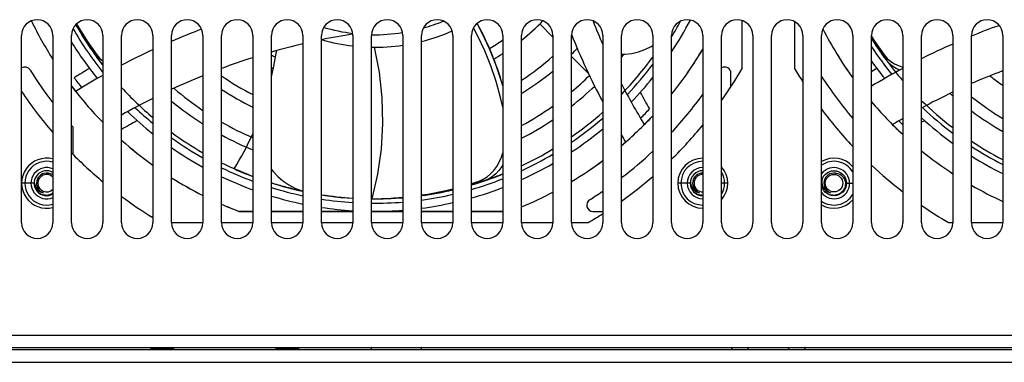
# Model space of a CAD drawing. Header units: millimetres. Extents: x -2579 to 1363, y -329 to 2298.
# Tile 10 of 256: x -1679 to -1521, y -79 to -24. Entities that reach past the tile are written whole.
import ezdxf

# ---------------------------------------------------------------- set-up
doc = ezdxf.new("R2010")
doc.units = ezdxf.units.MM
doc.header["$LTSCALE"] = 30.734
doc.layers.get('0').update_dxf_attribs({"linetype": 'CONTINUOUS'})

msp = doc.modelspace()

# ---------------------------------------------------------------- linework, layer by layer
at = {"color": 7}
for p, q in [((-1669.56, -24.89), (-1669.1, -25.72)), ((-1595.3, -24.77), (-1593.24, -26.88)), ((-1562.94, -31.91), (-1562.94, -24.24)), ((-1554.54, -24.41), (-1554.54, -31.91)), ((-1678.24, -56.61), (-1678.24, -26.61)), ((-1673.24, -26.61), (-1673.24, -56.61)), ((-1670.24, -56.61), (-1670.24, -26.61)), ((-1665.24, -26.61), (-1665.24, -56.61)), ((-1662.24, -56.61), (-1662.24, -26.61)), ((-1657.24, -26.61), (-1657.24, -56.61)), ((-1654.24, -56.61), (-1654.24, -26.61)), ((-1649.24, -26.61), (-1649.24, -56.61)), ((-1646.24, -56.61), (-1646.24, -26.61)), ((-1641.24, -26.61), (-1641.24, -56.61)), ((-1638.24, -56.61), (-1638.24, -26.61)), ((-1633.24, -26.61), (-1633.24, -56.61)), ((-1630.24, -56.61), (-1630.24, -26.61)), ((-1625.24, -26.61), (-1625.24, -56.61)), ((-1622.24, -56.61), (-1622.24, -26.61)), ((-1617.24, -26.61), (-1617.24, -56.61)), ((-1614.24, -56.61), (-1614.24, -26.61)), ((-1609.24, -26.61), (-1609.24, -56.61)), ((-1606.24, -56.61), (-1606.24, -26.61)), ((-1601.24, -26.61), (-1601.24, -56.61)), ((-1598.24, -56.61), (-1598.24, -26.61)), ((-1593.24, -26.61), (-1593.24, -56.61)), ((-1590.24, -56.61), (-1590.24, -26.61)), ((-1585.24, -26.61), (-1585.24, -56.61)), ((-1582.24, -56.61), (-1582.24, -26.61)), ((-1577.24, -26.61), (-1577.24, -56.61)), ((-1574.24, -56.61), (-1574.24, -26.61)), ((-1569.24, -26.61), (-1569.24, -56.61)), ((-1566.24, -56.61), (-1566.24, -26.61)), ((-1561.24, -26.61), (-1561.24, -56.61)), ((-1558.24, -56.61), (-1558.24, -26.61)), ((-1553.24, -26.61), (-1553.24, -56.61)), ((-1550.24, -56.61), (-1550.24, -26.61)), ((-1545.24, -26.61), (-1545.24, -56.61)), ((-1542.24, -56.61), (-1542.24, -26.61)), ((-1537.24, -26.61), (-1537.24, -56.61)), ((-1534.24, -56.61), (-1534.24, -26.61)), ((-1529.24, -26.61), (-1529.24, -56.61)), ((-1526.24, -56.61), (-1526.24, -26.61)), ((-1521.24, -26.61), (-1521.24, -56.61)), ((-1665.9, -30.53), (-1666.19, -29.75)), ((-1666.19, -29.75), (-1665.71, -30.3)), ((-1539.9, -30.53), (-1540.19, -29.75)), ((-1540.19, -29.75), (-1539.71, -30.3)), ((-1665.43, -31.08), (-1665.9, -30.53)), ((-1665.71, -30.3), (-1665.24, -30.7)), ((-1665.24, -31.24), (-1665.43, -31.08)), ((-1590.24, -29.97), (-1587.49, -32.79)), ((-1539.43, -31.08), (-1539.9, -30.53)), ((-1539.71, -30.3), (-1539.16, -30.77)), ((-1564.74, -34.82), (-1564.74, -32.68)), ((-1669.99, -45.67), (-1669.99, -41.31)), ((-1644.05, -48.03), (-1644.24, -47.94)), ((-1643.86, -48.11), (-1644.05, -48.03)), ((-1643.55, -48.25), (-1643.86, -48.11)), ((-1676.24, -50.26), (-1678.24, -50.26)), ((-1676.21, -49.9), (-1676.21, -50.1)), ((-1676.21, -50.1), (-1676.19, -50.3)), ((-1606.24, -50.51), (-1604.21, -49.89)), ((-1606.24, -50.29), (-1605.04, -49.92)), ((-1605.04, -49.92), (-1604.37, -49.63)), ((-1604.21, -49.89), (-1605.04, -49.92)), ((-1604.44, -49.96), (-1604.63, -50.03)), ((-1604.25, -49.9), (-1604.44, -49.96)), ((-1604.37, -49.63), (-1603.76, -49.25)), ((-1604.14, -49.86), (-1604.25, -49.9)), ((-1603.54, -49.6), (-1604.21, -49.89)), ((-1604.01, -49.82), (-1604.14, -49.86)), ((-1603.89, -49.78), (-1604.01, -49.82)), ((-1603.61, -49.68), (-1603.89, -49.78)), ((-1571.24, -50.26), (-1573.24, -50.26)), ((-1571.21, -49.9), (-1571.21, -50.1)), ((-1571.21, -50.1), (-1571.19, -50.3)), ((-1565.24, -50.26), (-1566.24, -50.26)), ((-1550.21, -49.9), (-1550.21, -50.1)), ((-1550.21, -50.1), (-1550.19, -50.3)), ((-1546.24, -50.26), (-1545.24, -50.26)), ((-1635, -51.13), (-1635.26, -51.07)), ((-1609.64, -51.41), (-1609.82, -51.45)), ((-1609.44, -51.36), (-1609.64, -51.41)), ((-1609.24, -51.32), (-1609.44, -51.36)), ((-1622.23, -52.76), (-1622.14, -52.76)), ((-1622.14, -52.76), (-1619.15, -52.67)), ((-1619.15, -52.67), (-1617.24, -52.51)), ((-1617.7, -52.59), (-1617.24, -52.55)), ((-1614.24, -52.22), (-1612.68, -52)), ((-1612.64, -52), (-1612.72, -52.01)), ((-1643.46, -54.76), (-1641.24, -54.76)), ((-1641.24, -54.76), (-1643.46, -54.76)), ((-1638.24, -54.76), (-1633.24, -54.76)), ((-1633.24, -54.76), (-1638.24, -54.76)), ((-1630.24, -54.76), (-1625.24, -54.76)), ((-1625.24, -54.76), (-1630.24, -54.76)), ((-1622.24, -54.76), (-1617.24, -54.76)), ((-1617.24, -54.76), (-1622.24, -54.76)), ((-1614.24, -54.76), (-1609.24, -54.76)), ((-1609.24, -54.76), (-1614.24, -54.76)), ((-1606.24, -54.76), (-1601.24, -54.76)), ((-1601.24, -54.76), (-1606.24, -54.76)), ((-1586.81, -54.76), (-1585.24, -54.76)), ((-1654.24, -56.56), (-1649.24, -56.56)), ((-1646.24, -56.56), (-1641.24, -56.56)), ((-1638.24, -56.56), (-1633.24, -56.56)), ((-1630.24, -56.56), (-1625.24, -56.56)), ((-1622.24, -56.56), (-1617.24, -56.56)), ((-1614.24, -56.56), (-1609.24, -56.56)), ((-1606.24, -56.56), (-1601.24, -56.56)), ((-1598.24, -56.56), (-1593.24, -56.56)), ((-1590.24, -56.56), (-1587.58, -56.56)), ((-1529.89, -56.56), (-1529.24, -56.56)), ((-1526.24, -56.56), (-1521.24, -56.56)), ((-1212.94, -74.61), (-1778.54, -74.61)), ((-1212.94, -76.61), (-1778.54, -76.61)), ((-1218.24, -76.91), (-1773.24, -76.91)), ((-1657.61, -76.86), (-1657.61, -76.91)), ((-1657.46, -76.77), (-1657.6, -76.85)), ((-1657.6, -76.85), (-1657.6, -76.85)), ((-1657.47, -76.61), (-1657.47, -76.77)), ((-1656.17, -76.67), (-1656.43, -76.68)), ((-1656.11, -76.75), (-1656.41, -76.76)), ((-1656.11, -76.85), (-1656.41, -76.86)), ((-1655.33, -76.71), (-1656.11, -76.75)), ((-1655.33, -76.81), (-1656.11, -76.85)), ((-1655.31, -76.89), (-1655.61, -76.91)), ((-1655.03, -76.7), (-1655.33, -76.71)), ((-1655.03, -76.8), (-1655.33, -76.81)), ((-1655.04, -76.62), (-1655.31, -76.63)), ((-1655.04, -76.88), (-1655.31, -76.89)), ((-1654.83, -76.61), (-1655.04, -76.62)), ((-1654.01, -76.79), (-1653.87, -76.71)), ((-1654.01, -76.79), (-1654.01, -76.91)), ((-1653.87, -76.71), (-1653.87, -76.61)), ((-1653.87, -76.71), (-1653.87, -76.71)), ((-1653.87, -76.71), (-1653.87, -76.71)), ((-1637.61, -76.86), (-1637.61, -76.91)), ((-1637.46, -76.77), (-1637.6, -76.85)), ((-1637.6, -76.85), (-1637.6, -76.85)), ((-1637.47, -76.61), (-1637.47, -76.77)), ((-1636.17, -76.67), (-1636.43, -76.68)), ((-1636.11, -76.75), (-1636.41, -76.76)), ((-1636.11, -76.85), (-1636.41, -76.86)), ((-1635.33, -76.71), (-1636.11, -76.75)), ((-1635.33, -76.81), (-1636.11, -76.85)), ((-1635.31, -76.89), (-1635.61, -76.91)), ((-1635.03, -76.7), (-1635.33, -76.71)), ((-1635.03, -76.8), (-1635.33, -76.81)), ((-1635.04, -76.62), (-1635.31, -76.63)), ((-1635.04, -76.88), (-1635.31, -76.89)), ((-1634.83, -76.61), (-1635.04, -76.62)), ((-1634.01, -76.79), (-1633.87, -76.71)), ((-1634.01, -76.79), (-1634.01, -76.91)), ((-1633.87, -76.71), (-1633.87, -76.61)), ((-1633.87, -76.71), (-1633.87, -76.71)), ((-1633.87, -76.71), (-1633.87, -76.71)), ((-1622.24, -76.91), (-1622.24, -76.61)), ((-1614.24, -76.91), (-1614.24, -76.61)), ((-1564.63, -76.91), (-1564.54, -76.61)), ((-1562.01, -76.91), (-1561.92, -76.61)), ((-1555.56, -76.61), (-1555.46, -76.91)), ((-1552.94, -76.61), (-1552.85, -76.91)), ((-1772.74, -78.91), (-1218.74, -78.91))]:
    msp.add_line(p, q, dxfattribs=at)
for points in [[(-1669.47, -24.8), (-1669.27, -25.15), (-1667.75, -27.55), (-1666.19, -29.75)], [(-1601.24, -34.71), (-1601.48, -33.83), (-1602.35, -31.28), (-1603.35, -28.78), (-1604.47, -26.35), (-1605.35, -24.7)], [(-1669.1, -25.72), (-1667.54, -28.21), (-1665.9, -30.53)], [(-1601.24, -38.09), (-1601.59, -36.54), (-1602.3, -34), (-1603.15, -31.51), (-1604.13, -29.08), (-1605.22, -26.72), (-1605.92, -25.39)], [(-1542.24, -26.78), (-1541.75, -27.55), (-1540.19, -29.75)], [(-1582.24, -29.62), (-1581.7, -29.62), (-1580.61, -29.49), (-1579.55, -29.24), (-1578.51, -28.87), (-1577.49, -28.38), (-1577.24, -28.22)], [(-1542.24, -27.09), (-1541.54, -28.21), (-1539.9, -30.53)], [(-1638.24, -33.27), (-1637.87, -31.56), (-1637.47, -29.17), (-1637.46, -29.09)], [(-1622.14, -52.76), (-1621.24, -48.83), (-1620.67, -44.81), (-1620.44, -40.71), (-1620.54, -36.59), (-1620.98, -32.52), (-1621.76, -28.51)], [(-1537.73, -32.19), (-1538.28, -31.93), (-1538.89, -31.54), (-1539.43, -31.08)], [(-1539.16, -30.77), (-1538.54, -31.16), (-1537.84, -31.48), (-1537.24, -31.68)], [(-1603.76, -49.25), (-1603.19, -48.78), (-1602.68, -48.23), (-1602.22, -47.59), (-1601.81, -46.88), (-1601.47, -46.1), (-1601.24, -45.42)], [(-1674.02, -48.65), (-1673.84, -48.67), (-1673.66, -48.71), (-1673.49, -48.77), (-1673.33, -48.84), (-1673.24, -48.9)], [(-1641.24, -49.18), (-1641.5, -49.08), (-1641.75, -48.98), (-1642.01, -48.88), (-1642.27, -48.78), (-1642.53, -48.68), (-1642.78, -48.57), (-1643.04, -48.46), (-1643.29, -48.36), (-1643.55, -48.25)], [(-1638.24, -48.06), (-1637.98, -48.4), (-1637.26, -49.18), (-1636.42, -49.89), (-1635.47, -50.54), (-1634.43, -51.09)], [(-1601.24, -48.79), (-1601.46, -48.88), (-1601.7, -48.97), (-1601.93, -49.07), (-1602.17, -49.16), (-1602.41, -49.25), (-1602.65, -49.34), (-1602.89, -49.42), (-1603.12, -49.51), (-1603.36, -49.6), (-1603.61, -49.68)], [(-1601.24, -47.31), (-1601.39, -47.57), (-1601.85, -48.21), (-1602.36, -48.76), (-1602.93, -49.23), (-1603.54, -49.6)], [(-1548.02, -48.65), (-1547.84, -48.67), (-1547.66, -48.71), (-1547.49, -48.77), (-1547.33, -48.84), (-1547.17, -48.94), (-1547.02, -49.05), (-1546.89, -49.18), (-1546.77, -49.32), (-1546.66, -49.48), (-1546.57, -49.64), (-1546.5, -49.82), (-1546.45, -50.01), (-1546.42, -50.2), (-1546.41, -50.4)], [(-1676.19, -50.3), (-1676.15, -50.49), (-1676.09, -50.67), (-1676.01, -50.85), (-1675.91, -51.02), (-1675.8, -51.17), (-1675.68, -51.31), (-1675.55, -51.43), (-1675.4, -51.54), (-1675.24, -51.63), (-1675.08, -51.71), (-1674.91, -51.76), (-1674.74, -51.8)], [(-1635.26, -51.07), (-1635.53, -51), (-1635.81, -50.93), (-1636.08, -50.85), (-1636.35, -50.78), (-1636.62, -50.71), (-1636.89, -50.63), (-1637.16, -50.55), (-1637.43, -50.47), (-1637.7, -50.39), (-1637.97, -50.31), (-1638.24, -50.22)], [(-1604.63, -50.03), (-1604.83, -50.09), (-1605.03, -50.16), (-1605.22, -50.22), (-1605.42, -50.28), (-1605.62, -50.34), (-1605.83, -50.4), (-1606.03, -50.47), (-1606.24, -50.53)], [(-1571.19, -50.3), (-1571.15, -50.49), (-1571.09, -50.67), (-1571.01, -50.85), (-1570.91, -51.02), (-1570.8, -51.17), (-1570.68, -51.31), (-1570.55, -51.43), (-1570.4, -51.54), (-1570.24, -51.63), (-1570.08, -51.71), (-1569.91, -51.76), (-1569.74, -51.8)], [(-1550.19, -50.3), (-1550.15, -50.49), (-1550.09, -50.67), (-1550.01, -50.85), (-1549.91, -51.02), (-1549.8, -51.17), (-1549.68, -51.31), (-1549.55, -51.43), (-1549.4, -51.54), (-1549.24, -51.63), (-1549.08, -51.71), (-1548.91, -51.76), (-1548.74, -51.8)], [(-1546.41, -50.4), (-1546.43, -50.59), (-1546.47, -50.79), (-1546.53, -50.98), (-1546.61, -51.17), (-1546.71, -51.34), (-1546.83, -51.51), (-1546.97, -51.65), (-1547.12, -51.79), (-1547.28, -51.9), (-1547.46, -52), (-1547.65, -52.08), (-1547.84, -52.14), (-1548.04, -52.18), (-1548.24, -52.2)], [(-1674.24, -52.2), (-1674.44, -52.19), (-1674.65, -52.17), (-1674.86, -52.12), (-1675.06, -52.05), (-1675.25, -51.96), (-1675.43, -51.84), (-1675.6, -51.72), (-1675.73, -51.58)], [(-1673.24, -51.87), (-1673.28, -51.9), (-1673.46, -52), (-1673.65, -52.08), (-1673.84, -52.14), (-1674.04, -52.18), (-1674.24, -52.2)], [(-1633.24, -51.54), (-1633.46, -51.49), (-1633.68, -51.44), (-1633.9, -51.39), (-1634.12, -51.34), (-1634.34, -51.29), (-1634.56, -51.24), (-1634.78, -51.19), (-1635, -51.13)], [(-1634.43, -51.09), (-1633.35, -51.5), (-1633.24, -51.53)], [(-1614.24, -52.14), (-1613.22, -52), (-1610.37, -51.43), (-1609.24, -51.14)], [(-1612.68, -52), (-1609.78, -51.44), (-1609.24, -51.3)], [(-1609.82, -51.45), (-1610.09, -51.51), (-1610.37, -51.57), (-1610.64, -51.63), (-1610.92, -51.68), (-1611.2, -51.74), (-1611.48, -51.79), (-1611.71, -51.83), (-1611.94, -51.88), (-1612.18, -51.92), (-1612.41, -51.96), (-1612.64, -52)], [(-1569.24, -52.2), (-1569.44, -52.19), (-1569.65, -52.17), (-1569.86, -52.12), (-1570.06, -52.05), (-1570.25, -51.96), (-1570.43, -51.84), (-1570.6, -51.72), (-1570.73, -51.58)], [(-1548.24, -52.2), (-1548.44, -52.19), (-1548.65, -52.17), (-1548.86, -52.12), (-1549.06, -52.05), (-1549.25, -51.96), (-1549.43, -51.84), (-1549.6, -51.72), (-1549.73, -51.58)], [(-1630.24, -52.13), (-1629.68, -52.22), (-1627.16, -52.52), (-1625.24, -52.66)], [(-1617.24, -52.57), (-1617.42, -52.59), (-1617.59, -52.6), (-1617.77, -52.61), (-1617.95, -52.63), (-1618.13, -52.64), (-1618.3, -52.65), (-1618.48, -52.66), (-1618.66, -52.67)], [(-1612.72, -52.01), (-1612.91, -52.04), (-1613.1, -52.07), (-1613.29, -52.1), (-1613.48, -52.13), (-1613.67, -52.16), (-1613.86, -52.19), (-1614.05, -52.21), (-1614.24, -52.24)], [(-1657.6, -76.85), (-1657.61, -76.85), (-1657.61, -76.86)], [(-1656.41, -76.76), (-1656.55, -76.77), (-1656.69, -76.77), (-1656.82, -76.78), (-1656.95, -76.79), (-1657.06, -76.79), (-1657.17, -76.8), (-1657.27, -76.81), (-1657.35, -76.81), (-1657.43, -76.82), (-1657.49, -76.83), (-1657.54, -76.83), (-1657.57, -76.84), (-1657.6, -76.85)], [(-1656.43, -76.68), (-1656.56, -76.69), (-1656.69, -76.7), (-1656.8, -76.7), (-1656.91, -76.71), (-1657.01, -76.72), (-1657.11, -76.72), (-1657.19, -76.73), (-1657.26, -76.74), (-1657.32, -76.74), (-1657.38, -76.75), (-1657.42, -76.76), (-1657.45, -76.76), (-1657.46, -76.77)], [(-1656.41, -76.86), (-1656.55, -76.87), (-1656.69, -76.87), (-1656.82, -76.88), (-1656.95, -76.89), (-1657.06, -76.89), (-1657.17, -76.9), (-1657.25, -76.91)], [(-1655.31, -76.63), (-1655.74, -76.65), (-1656.17, -76.67)], [(-1654.01, -76.79), (-1654.03, -76.8), (-1654.06, -76.81), (-1654.1, -76.81), (-1654.16, -76.82), (-1654.22, -76.83), (-1654.29, -76.83), (-1654.38, -76.84), (-1654.47, -76.85), (-1654.57, -76.85), (-1654.68, -76.86), (-1654.79, -76.87), (-1654.91, -76.87), (-1655.04, -76.88)], [(-1653.87, -76.61), (-1653.87, -76.61), (-1653.9, -76.62), (-1653.93, -76.63), (-1653.97, -76.63), (-1654.03, -76.64), (-1654.1, -76.65), (-1654.19, -76.65), (-1654.28, -76.66), (-1654.38, -76.67), (-1654.5, -76.67), (-1654.62, -76.68), (-1654.75, -76.69), (-1654.88, -76.69), (-1655.03, -76.7)], [(-1653.87, -76.71), (-1653.9, -76.72), (-1653.93, -76.73), (-1653.97, -76.73), (-1654.03, -76.74), (-1654.1, -76.75), (-1654.19, -76.75), (-1654.28, -76.76), (-1654.38, -76.77), (-1654.5, -76.77), (-1654.62, -76.78), (-1654.75, -76.79), (-1654.88, -76.79), (-1655.03, -76.8)], [(-1637.6, -76.85), (-1637.61, -76.85), (-1637.61, -76.86)], [(-1636.41, -76.76), (-1636.55, -76.77), (-1636.69, -76.77), (-1636.82, -76.78), (-1636.95, -76.79), (-1637.06, -76.79), (-1637.17, -76.8), (-1637.27, -76.81), (-1637.35, -76.81), (-1637.43, -76.82), (-1637.49, -76.83), (-1637.54, -76.83), (-1637.57, -76.84), (-1637.6, -76.85)], [(-1636.43, -76.68), (-1636.56, -76.69), (-1636.69, -76.7), (-1636.8, -76.7), (-1636.91, -76.71), (-1637.01, -76.72), (-1637.11, -76.72), (-1637.19, -76.73), (-1637.26, -76.74), (-1637.32, -76.74), (-1637.38, -76.75), (-1637.42, -76.76), (-1637.45, -76.76), (-1637.46, -76.77)], [(-1636.41, -76.86), (-1636.55, -76.87), (-1636.69, -76.87), (-1636.82, -76.88), (-1636.95, -76.89), (-1637.06, -76.89), (-1637.17, -76.9), (-1637.25, -76.91)], [(-1635.31, -76.63), (-1635.74, -76.65), (-1636.17, -76.67)], [(-1634.01, -76.79), (-1634.03, -76.8), (-1634.06, -76.81), (-1634.1, -76.81), (-1634.16, -76.82), (-1634.22, -76.83), (-1634.29, -76.83), (-1634.38, -76.84), (-1634.47, -76.85), (-1634.57, -76.85), (-1634.68, -76.86), (-1634.79, -76.87), (-1634.91, -76.87), (-1635.04, -76.88)], [(-1633.87, -76.61), (-1633.87, -76.61), (-1633.9, -76.62), (-1633.93, -76.63), (-1633.97, -76.63), (-1634.03, -76.64), (-1634.1, -76.65), (-1634.19, -76.65), (-1634.28, -76.66), (-1634.38, -76.67), (-1634.5, -76.67), (-1634.62, -76.68), (-1634.75, -76.69), (-1634.88, -76.69), (-1635.03, -76.7)], [(-1633.87, -76.71), (-1633.9, -76.72), (-1633.93, -76.73), (-1633.97, -76.73), (-1634.03, -76.74), (-1634.1, -76.75), (-1634.19, -76.75), (-1634.28, -76.76), (-1634.38, -76.77), (-1634.5, -76.77), (-1634.62, -76.78), (-1634.75, -76.79), (-1634.88, -76.79), (-1635.03, -76.8)]]:
    msp.add_lwpolyline(points, dxfattribs=at)
for radius in [2, 1.4]:
    msp.add_circle((-1548.24, -50.26), radius, dxfattribs=at)
for centre, radius, start, end in [((-1675.74, -26.61), 2.5, 0, 180), ((-1621.74, 2.24), 61, 205.7826, 212.4033), ((-1621.74, 2.24), 61, 205.7814, 212.4041), ((-1667.74, -26.61), 2.5, 0, 180), ((-1621.74, 2.24), 55, 209.569, 217.7202), ((-1659.74, -26.61), 2.5, 0, 180), ((-1651.74, -26.61), 2.5, 0, 180), ((-1643.74, -26.61), 2.5, 0, 180), ((-1635.74, -26.61), 2.5, 0, 180), ((-1627.74, -26.61), 2.5, 0, 180), ((-1619.74, -26.61), 2.5, 0, 180), ((-1611.74, -26.61), 2.5, 0, 180), ((-1621.74, 2.24), 28.75, 285.774, 292.4509), ((-1621.74, 2.24), 28.75, 285.8044, 292.4407), ((-1603.74, -26.61), 2.5, 0, 180), ((-1649.23, -48.63), 50, 16.2696, 28.6089), ((-1595.74, -26.61), 2.5, 0, 180), ((-1621.74, 2.24), 37.8, 308.4417, 315.4216), ((-1587.74, -26.61), 2.5, 0, 180), ((-1484.57, 15.96), 109.88, 201.5156, 203.6308), ((-1579.74, -26.61), 2.5, 0, 180), ((-1571.74, -26.61), 2.5, 0, 180), ((-1621.74, 2.24), 55.7, 328.5217, 331.4867), ((-1621.74, 2.24), 57, 326.4804, 332.4004), ((-1563.74, -26.61), 2.5, 0, 180), ((-1555.74, -26.61), 2.5, 0, 180), ((-1547.74, -26.61), 2.5, 0, 180), ((-1495.74, 2.24), 57, 208.7688, 209.3982), ((-1539.74, -26.61), 2.5, 0, 180), ((-1531.74, -26.61), 2.5, 0, 180), ((-1482.02, -134.92), 116.88, 109.9002, 112.2363), ((-1523.74, -26.61), 2.5, 0, 180), ((-1621.74, 2.24), 55.7, 209.9394, 218.6475), ((-1608.02, -134.92), 116.88, 110.7559, 113.295), ((-1608.02, -134.92), 109.88, 99.0377, 101.6734), ((-1621.74, 2.24), 28.75, 253.5568, 262.9503), ((-1621.74, 2.24), 28.75, 269.0126, 278.9001), ((-1621.74, 2.24), 28.75, 269.0149, 278.8634), ((-1621.74, 2.24), 30.75, 284.1179, 293.7772), ((-1484.57, 15.96), 113.88, 201.8833, 207.8535), ((-1495.74, 2.24), 61, 207.1362, 215.7486), ((-1495.74, 2.24), 61, 207.1411, 215.7558), ((-1621.74, 2.24), 57, 211.6465, 218.8467), ((-1608.02, -134.92), 109.88, 103.2747, 105.9663), ((-1621.74, 2.24), 30.75, 254.1456, 263.4636), ((-1621.74, 2.24), 30.75, 269.0684, 278.4173), ((-1621.74, 2.24), 36, 300.6662, 304.7158), ((-1621.74, 2.24), 43, 317.1106, 317.4031), ((-1495.74, 2.24), 55, 212.2293, 220.9637), ((-1482.02, -134.92), 116.88, 113.8347, 116.5421), ((-1608.02, -134.92), 116.88, 114.9137, 117.6472), ((-1621.74, 2.24), 36, 242.7151, 243.8257), ((-1621.74, 2.24), 37.8, 300.2464, 302.848), ((-1621.74, 2.24), 44.8, 314.6827, 316.3736), ((-1621.74, 2.24), 51.05, 320.7005, 321.3804), ((-1621.74, 2.24), 61, 321.144, 329.413), ((-1621.74, 2.24), 61, 321.1455, 329.3974), ((-1495.74, 2.24), 55.7, 213.3991, 219.0797), ((-1608.02, -134.92), 109.88, 107.6047, 110.3597), ((-1621.74, 2.24), 43, 303.1336, 311.5187), ((-1621.74, 2.24), 55, 315.9451, 324.0746), ((-1621.74, 2.24), 55.7, 316.5418, 323.0291), ((-1495.74, 2.24), 57, 215.2939, 218.8467), ((-1677.74, -32.68), 1, 31.9527, 120.1539), ((-1621.74, 2.24), 65, 211.9527, 217.5911), ((-1608.02, -134.92), 118.88, 119.9505, 121.3352), ((-1608.02, -134.92), 116.88, 119.3158, 121.7938), ((-1608.02, -134.92), 109.88, 112.0468, 114.8864), ((-1621.74, 2.24), 37.8, 244.1173, 244.6169), ((-1621.74, 2.24), 44.8, 301.6412, 309.5105), ((-1621.74, 2.24), 49.25, 309.7658, 314.2538), ((-1565.74, -32.68), 1, 0, 120.2091), ((-1621.74, 2.24), 68, 324.7116, 329.8491), ((-1495.74, 2.24), 68, 210.1509, 212.2595), ((-1482.02, -134.92), 116.88, 118.1999, 121.0196), ((-1482.02, -134.92), 118.88, 119.9505, 120.4347), ((-1482.02, -134.92), 109.88, 110.9223, 113.7308), ((-1495.74, 2.24), 43, 233.5504, 233.6242), ((-1621.74, 2.24), 59.86, 216.521, 218.4467), ((-1621.74, 2.24), 43, 235.2603, 243.0278), ((-1484.57, 15.96), 109.88, 207.2657, 211.1585), ((-1621.74, 2.24), 57, 316.0744, 321.3364), ((-1495.74, 2.24), 65, 213.0133, 220.3997), ((-1495.74, 2.24), 44.8, 232.1397, 235.3013), ((-1621.74, 2.24), 68, 213.8093, 220.7617), ((-1621.74, 2.24), 61, 217.3139, 218.3162), ((-1621.74, 2.24), 61, 217.3323, 224.5085), ((-1621.74, 2.24), 55, 222.5746, 229.7927), ((-1621.74, 2.24), 49.25, 229.3132, 236.0545), ((-1621.74, 2.24), 44.8, 236.846, 244.1951), ((-1621.74, 2.24), 51.05, 308.1048, 313.6243), ((-1484.57, 15.96), 107.88, 208.6462, 210.2442), ((-1621.74, 2.24), 65, 316.9737, 323.8958), ((-1482.02, -134.92), 109.88, 115.4644, 118.3858), ((-1495.74, 2.24), 51.05, 228.4279, 228.9821), ((-1608.02, -134.92), 109.88, 116.6209, 119.5809), ((-1621.74, 2.24), 51.05, 230.4529, 237.4021), ((-1495.74, 2.24), 61, 220.3284, 227.13), ((-1495.74, 2.24), 55, 225.5284, 232.4653), ((-1495.74, 2.24), 49.25, 231.7299, 238.8132), ((-1621.74, 2.24), 57, 226.0744, 231.4574), ((-1621.74, 2.24), 55.7, 226.5418, 230.4005), ((-1621.74, 2.24), 49.25, 298.5026, 305.3604), ((-1621.74, 2.24), 55, 304.9423, 311.6207), ((-1621.74, 2.24), 59.86, 315.2759, 317.2664), ((-1495.74, 2.24), 68, 216.7194, 223.2837), ((-1495.74, 2.24), 55.7, 226.5418, 233.0262), ((-1495.74, 2.24), 51.05, 233.3117, 240.0287), ((-1608.02, -134.92), 107.88, 118.6462, 120.1715), ((-1621.74, 2.24), 49.25, 240.1664, 246.6722), ((-1621.74, 2.24), 51.05, 297.4097, 303.9416), ((-1621.74, 2.24), 55.7, 304.4437, 310.946), ((-1621.74, 2.24), 61, 310.36, 316.8488), ((-1621.74, 2.24), 61, 315, 316.8667), ((-1482.02, -134.92), 109.88, 120.1794, 121.1585), ((-1495.74, 2.24), 61, 225, 227.1162), ((-1495.74, 2.24), 59.86, 225.2759, 226.1062), ((-1495.74, 2.24), 57, 227.5113, 233.9786), ((-1482.02, -134.92), 107.88, 118.6462, 118.9503), ((-1621.74, 2.24), 65, 221.737, 222.0716), ((-1621.74, 2.24), 55, 233.7451, 240), ((-1686.73, -21.6), 50, 328.2014, 335.4981), ((-1621.74, 2.24), 57, 303.5703, 309.8193), ((-1621.74, 2.24), 68, 314.3162, 320.5397), ((-1621.74, 2.24), 61, 228.392, 234.4054), ((-1621.74, 2.24), 61, 228.3969, 234.4101), ((-1621.74, 2.24), 55.7, 234.3006, 240.4121), ((-1621.74, 2.24), 51.05, 241.3159, 247.5415), ((-1484.57, 15.96), 113.88, 210.9284, 211.5831), ((-1621.74, 2.24), 59.86, 311.2928, 311.3528), ((-1621.74, 2.24), 61, 310.3699, 311.1623), ((-1495.74, 2.24), 55, 236.2933, 242.365), ((-1621.74, 2.24), 68, 224.4954, 230.2262), ((-1621.74, 2.24), 57, 235.2142, 241.1469), ((-1621.74, 2.24), 55.7, 294.9564, 300.7791), ((-1621.74, 2.24), 55, 295.3007, 301.2379), ((-1621.74, 2.24), 65, 307.4381, 313.2287), ((-1495.74, 2.24), 61, 230.8617, 236.6839), ((-1495.74, 2.24), 61, 230.8614, 236.6861), ((-1495.74, 2.24), 55.7, 236.7965, 242.7507), ((-1674.24, -50.26), 4, 75.5155, 284.4845), ((-1674.24, -50.26), 3.5, 73.3877, 286.6123), ((-1621.74, 2.24), 55, 243.5244, 249.223), ((-1621.74, 2.24), 57, 294.3545, 300.0199), ((-1621.74, 2.24), 61, 301.0923, 306.7674), ((-1621.74, 2.24), 61, 301.0907, 306.7542), ((-1569.24, -50.26), 4, 90, 270), ((-1569.24, -50.26), 3.5, 90, 270), ((-1548.24, -50.26), 4, 41.3708, 120), ((-1548.24, -50.26), 3.5, 30.9165, 124.878), ((-1495.74, 2.24), 57, 237.6319, 243.4072), ((-1674.24, -50.26), 2.5, 66.4072, 293.5928), ((-1674.24, -50.26), 2, 59.9732, 300.0268), ((-1674.24, -50.26), 1.62, 82.1009, 252.0948), ((-1621.74, 2.24), 55.7, 243.9031, 249.5048), ((-1621.74, 2.24), 55, 286.3838, 291.905), ((-1569.24, -50.26), 2.5, 90, 270), ((-1569.24, -50.26), 2, 90, 270), ((-1569.24, -50.26), 1.62, 90, 252.0948), ((-1569.24, -50.26), 4, 318.6292, 41.3708), ((-1569.24, -50.26), 3.5, 329.0835, 30.9165), ((-1548.24, -50.26), 2.5, 216.8147, 143.1853), ((-1548.24, -50.26), 1.62, 82.1009, 252.0948), ((-1495.74, 2.24), 68, 226.8568, 232.3888), ((-1674.24, -50.26), 1.4, 44.3218, 315.6782), ((-1621.74, 2.24), 61, 237.7961, 243.2024), ((-1621.74, 2.24), 61, 237.8038, 243.2032), ((-1621.74, 2.24), 57, 244.5374, 249.9859), ((-1621.74, 2.24), 55, 252.5252, 257.921), ((-1621.74, 2.24), 55.7, 286.1584, 291.597), ((-1621.74, 2.24), 68, 305.5147, 310.8797), ((-1569.24, -50.26), 1.4, 90, 270), ((-1621.74, 2.24), 55.7, 252.7672, 258.0838), ((-1621.74, 2.24), 55, 277.843, 283.1438), ((-1621.74, 2.24), 57, 285.7806, 291.0899), ((-1621.74, 2.24), 61, 292.6604, 297.8552), ((-1621.74, 2.24), 61, 292.6716, 297.8565), ((-1621.74, 2.24), 65, 301.9527, 304.177), ((-1495.74, 2.24), 61, 239.9986, 245.2815), ((-1495.74, 2.24), 61, 239.998, 245.2876), ((-1621.74, 2.24), 68, 233.4396, 238.5255), ((-1621.74, 2.24), 57, 253.1723, 258.3555), ((-1621.74, 2.24), 55, 261.1068, 266.3499), ((-1621.74, 2.24), 55.7, 261.2221, 266.3973), ((-1621.74, 2.24), 55, 269.4786, 274.6938), ((-1621.74, 2.24), 55.7, 269.4856, 274.6345), ((-1621.74, 2.24), 55.7, 277.7393, 282.97), ((-1621.74, 2.24), 57, 277.5623, 282.6727), ((-1586.81, -53.76), 1, 121.9527, 270), ((-1548.24, -50.26), 3.5, 235.122, 329.0835), ((-1548.24, -50.26), 4, 240, 318.6292), ((-1621.74, 2.24), 61, 246.3167, 249.1356), ((-1621.74, 2.24), 61, 246.3187, 249.1356), ((-1621.74, 2.24), 57, 261.4226, 266.4787), ((-1621.74, 2.24), 57, 270, 274.5296), ((-1621.74, 2.24), 68, 300.1509, 302.4674), ((-1495.74, 2.24), 68, 235.5116, 239.8491), ((-1675.74, -56.61), 2.5, 180, 360), ((-1667.74, -56.61), 2.5, 180, 360), ((-1659.74, -56.61), 2.5, 180, 360), ((-1651.74, -56.61), 2.5, 180, 360), ((-1643.74, -56.61), 2.5, 180, 360), ((-1635.74, -56.61), 2.5, 180, 360), ((-1627.74, -56.61), 2.5, 180, 360), ((-1619.74, -56.61), 2.5, 180, 360), ((-1611.74, -56.61), 2.5, 180, 360), ((-1603.74, -56.61), 2.5, 180, 360), ((-1595.74, -56.61), 2.5, 180, 360), ((-1587.74, -56.61), 2.5, 180, 360), ((-1579.74, -56.61), 2.5, 180, 360), ((-1571.74, -56.61), 2.5, 180, 360), ((-1563.74, -56.61), 2.5, 180, 360), ((-1555.74, -56.61), 2.5, 180, 360), ((-1547.74, -56.61), 2.5, 180, 360), ((-1539.74, -56.61), 2.5, 180, 360), ((-1531.74, -56.61), 2.5, 180, 360), ((-1523.74, -56.61), 2.5, 180, 360)]:
    msp.add_arc(centre, radius, start, end, dxfattribs=at)

doc.saveas('drawing.dxf')
